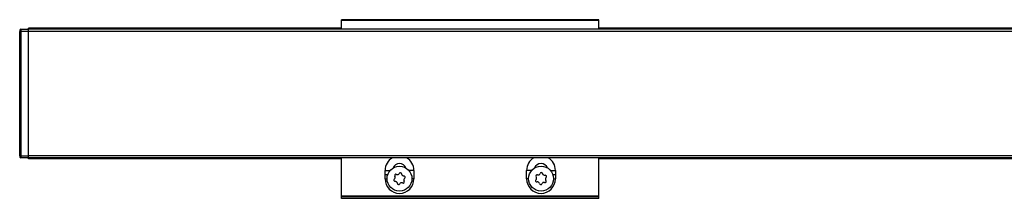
# Model space of a CAD drawing. Header units: millimetres. Extents: x -781 to 2759, y 413 to 796.
# Tile 6 of 17: x -434 to -205, y 754 to 796. Entities that reach past the tile are written whole.
import ezdxf

# ---------------------------------------------------------------- set-up
doc = ezdxf.new("R2010")
doc.units = ezdxf.units.MM

# ---------------------------------------------------------------- blocks, each defined once
blk = doc.blocks.new('Drawing View1')
at = {"color": 7, "linetype": 'Continuous', "lineweight": 25}
for p, q in [((-1065, 20.75), (-1125, 20.75)), ((-1125, 20.55), (-1125, 20.75)), ((-1065, 20.55), (-1065, 20.75)), ((-1199.8, 18.5), (-1198, 18.5)), ((-1199.8, 18.5), (-1199.8, 18)), ((-1125, 18.75), (-1198, 18.75)), ((-1198, 18.55), (-1198, 18.75)), ((-1198, 18.5), (-1198, 18.55)), ((-1125, 18.55), (-1198, 18.55)), ((-2, 18.5), (-1198, 18.5)), ((-1065, 20.55), (-1125, 20.55)), ((-1125, 18.5), (-1125, 20.55)), ((-1065, 18.5), (-1065, 20.55)), ((-135, 18.75), (-1065, 18.75)), ((-135, 18.55), (-1065, 18.55)), ((-1200, 17.55), (-1200.05, 17.55)), ((-1200.05, 17.55), (-1200.05, 13.29)), ((-1200, 18.3), (-1200, 18)), ((-1199.8, 18), (-1200, 18)), ((-1200, -11), (-1200, 18)), ((-1198, 18), (-1199.8, 18)), ((-1199.8, 18), (-1199.8, -11)), ((-2, 18), (-1198, 18)), ((-1198, -11), (-1198, 18)), ((-1200.05, 13.29), (-1200.05, 13.05)), ((-1200.05, 13.05), (-1200, 13.05)), ((-1200, -6.05), (-1200.05, -6.05)), ((-1200.05, -6.05), (-1200.05, -9.64)), ((-1200.05, -9.64), (-1200.05, -10.55)), ((-1200.05, -10.55), (-1200, -10.55)), ((-1200, -11), (-1199.8, -11)), ((-1200, -11), (-1200, -11.3)), ((-1199.8, -11), (-1198, -11)), ((-1199.8, -11), (-1199.8, -11.5)), ((-2, -11), (-1198, -11)), ((-1198, -11.5), (-1199.8, -11.5)), ((-2, -11.5), (-1198, -11.5)), ((-2, -11.5), (-1198, -11.5)), ((-1198, -11.55), (-1198, -11.5)), ((-1198, -11.75), (-1198, -11.55)), ((-1125, -11.55), (-1198, -11.55)), ((-1125, -11.75), (-1198, -11.75)), ((-1125, -20.42), (-1125, -11.5)), ((-1065, -20.42), (-1065, -11.5)), ((-135, -11.55), (-1065, -11.55)), ((-135, -11.75), (-1065, -11.75)), ((-1114.86, -15.42), (-1114.86, -14.42)), ((-1114.86, -14.42), (-1113.67, -14.42)), ((-1114.86, -16.42), (-1114.86, -15.42)), ((-1114.86, -15.42), (-1114.25, -15.42)), ((-1108.14, -14.42), (-1109.33, -14.42)), ((-1108.14, -14.42), (-1108.14, -16.42)), ((-1081.86, -16.42), (-1081.86, -14.42)), ((-1080.67, -14.42), (-1081.86, -14.42)), ((-1076.33, -14.42), (-1075.14, -14.42)), ((-1075.75, -15.42), (-1075.14, -15.42)), ((-1075.14, -14.42), (-1075.14, -15.42)), ((-1075.14, -15.42), (-1075.14, -16.42)), ((-1114.86, -16.42), (-1114.4, -16.42)), ((-1108.14, -16.42), (-1108.6, -16.42)), ((-1081.4, -16.42), (-1081.86, -16.42)), ((-1075.6, -16.42), (-1075.14, -16.42)), ((-1065, -20.42), (-1125, -20.42)), ((-1125, -20.62), (-1125, -20.42)), ((-1065, -20.62), (-1125, -20.62)), ((-1125, -20.95), (-1125, -20.62)), ((-1065, -20.62), (-1065, -20.42)), ((-1065, -20.95), (-1065, -20.62)), ((-1065, -20.95), (-1125, -20.95))]:
    blk.add_line(p, q, dxfattribs=at)
for centre, radius in [((-1111.5, -16.35), 2.9), ((-1078.5, -16.35), 2.91)]:
    blk.add_circle(centre, radius, dxfattribs=at)
for centre, radius, start, end in [((-1199.8, 18.3), 0.2, 90, 179.9989), ((-1199.8, -11.3), 0.2, 180.0036, 270), ((-1111.5, -14.42), 3.36, 119.7252, 180), ((-1111.5, -14.42), 1.6, 20.3072, 159.6928), ((-1111.5, -14.42), 3.36, 0, 60.2748), ((-1078.5, -14.42), 3.36, 119.7252, 180), ((-1078.5, -14.42), 1.6, 20.3072, 159.6928), ((-1078.5, -14.42), 3.36, 0, 60.2748), ((-1112.99, -16.06), 0.49, 304.2677, 33.6421), ((-1112.33, -15.62), 0.295, 64.2677, 213.6421), ((-1111.99, -14.92), 0.49, 244.2677, 333.6421), ((-1111.29, -15.27), 0.295, 4.2677, 153.6421), ((-1110.51, -15.21), 0.49, 184.2677, 273.6421), ((-1110.46, -15.99), 0.295, 304.2677, 93.6421), ((-1079.42, -15.73), 0.295, 71.4369, 220.8112), ((-1080.01, -16.25), 0.49, 311.4369, 40.8112), ((-1079.17, -14.99), 0.49, 251.4369, 340.8112), ((-1078.43, -15.25), 0.295, 11.4369, 160.8112), ((-1077.66, -15.09), 0.49, 191.4369, 280.8112), ((-1077.51, -15.86), 0.295, 311.4369, 100.8112), ((-1111.5, -16.42), 3.36, 180, 0), ((-1112.54, -16.71), 0.295, 124.2677, 273.6421), ((-1112.49, -17.49), 0.49, 4.2677, 93.6421), ((-1111.71, -17.43), 0.295, 184.2677, 333.6421), ((-1111.01, -17.78), 0.49, 64.2677, 153.6421), ((-1110.67, -17.08), 0.295, 244.2677, 33.6421), ((-1110.01, -16.64), 0.49, 124.2677, 213.6421), ((-1078.5, -16.42), 3.36, 180, 0), ((-1079.49, -16.84), 0.295, 131.4369, 280.8112), ((-1079.34, -17.61), 0.49, 11.4369, 100.8112), ((-1078.57, -17.45), 0.295, 191.4369, 340.8112), ((-1077.83, -17.71), 0.49, 71.4369, 160.8112), ((-1077.58, -16.97), 0.295, 251.4369, 40.8112), ((-1076.99, -16.45), 0.49, 131.4369, 220.8112)]:
    blk.add_arc(centre, radius, start, end, dxfattribs=at)
for points in [[(-1198, 18.44), (-1198, 18.46), (-1198, 18.49), (-1198, 18.5), (-1198, 18.5)], [(-1198, 18), (-1198, 18.04), (-1198, 18.13), (-1198, 18.26), (-1198, 18.37), (-1198, 18.42), (-1198, 18.44)], [(-1198, -11.5), (-1198, -11.49), (-1198, -11.48), (-1198, -11.36), (-1198, -11.2), (-1198, -11.07), (-1198, -11)]]:
    blk.add_open_spline(points, degree=3, dxfattribs=at)

msp = doc.modelspace()

# ---------------------------------------------------------------- block references
at = {"color": 7, "linetype": 'Continuous', "lineweight": 25}
msp.add_blockref('Drawing View1', (765.96, 775.05), dxfattribs=at)

doc.saveas('drawing.dxf')
